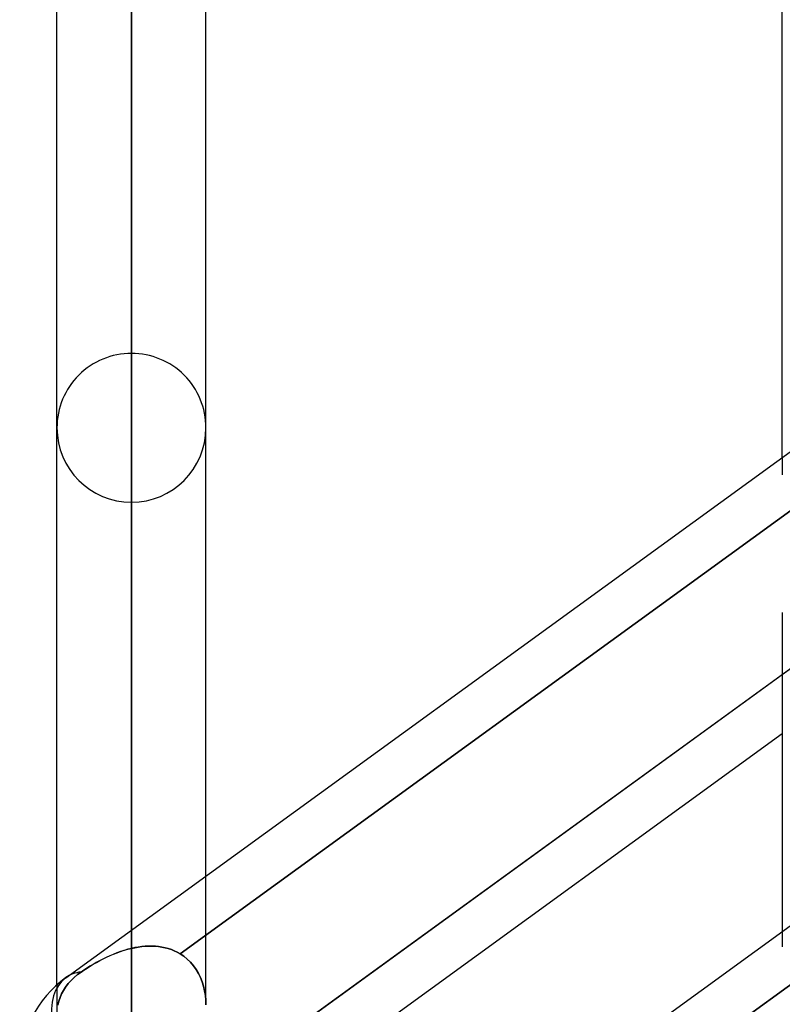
# Model space of a CAD drawing. Header units: millimetres. Extents: x -123 to 100, y -288 to 288.
# Tile 67 of 77: x -55 to -43, y 164 to 179. Entities that reach past the tile are written whole.
import ezdxf

# ---------------------------------------------------------------- set-up
doc = ezdxf.new("R2010")
doc.units = ezdxf.units.MM
doc.layers.add('MAIN-1', color=7, linetype='Continuous')
doc.layers.add('MAIN-2', color=7, linetype='Continuous')

msp = doc.modelspace()

# ---------------------------------------------------------------- linework, layer by layer
at = {"layer": 'MAIN-1'}
for p, q in [((-43.435, 172.666), (-43.435, 237.3)), ((-53.305, 165.497), (-53.305, 227.13)), ((-54.435, 164.665), (-54.435, 226)), ((-52.175, 166.318), (-52.175, 226)), ((-54.301, 164.773), (-32.301, 180.754)), ((-54.301, 157.582), (-32.301, 173.562)), ((-43.435, 170.313), (-43.435, 165.475)), ((-52.53, 162.767), (-43.435, 169.373)), ((-51.915, 162.317), (-43.435, 168.476))]:
    msp.add_line(p, q, dxfattribs=at)
msp.add_arc((-53.305, 163.402), 1.695, 125.9937, 180.0002, dxfattribs=at)
msp.add_ellipse((-53.305, 163.402), major_axis=(-0.996, 1.371), ratio=0.506681, start_param=0.000003, end_param=1.467775, dxfattribs=at)
at = {"layer": 'MAIN-2'}
for p, q in [((-53.305, 165.217), (-53.305, 227.13)), ((-53.305, 224.87), (-53.305, 163.729)), ((-53.305, 152.857), (-53.305, 209.502)), ((-53.305, 207.242), (-53.305, 151.258)), ((-53.305, 140.385), (-53.305, 191.874)), ((-53.305, 189.614), (-53.305, 138.786)), ((-53.305, 127.911), (-53.305, 174.246)), ((-43.435, 172.666), (-43.435, 172.403)), ((-53.305, 171.986), (-53.305, 126.312)), ((-43.14, 171.984), (-52.569, 165.135)), ((-52.569, 165.135), (-43.14, 171.984)), ((-43.105, 169.612), (-52.53, 162.767)), ((-43.435, 169.373), (-43.105, 169.612)), ((-52.175, 164.361), (-52.175, 166.318)), ((-53.305, 165.497), (-53.305, 165.217)), ((-43.435, 165.475), (-43.435, 165.242)), ((-53.253, 165.228), (-53.201, 165.238)), ((-53.201, 165.238), (-53.253, 165.229)), ((-53.201, 165.238), (-53.149, 165.245)), ((-53.149, 165.245), (-53.201, 165.238)), ((-53.149, 165.245), (-53.097, 165.249)), ((-53.097, 165.249), (-53.149, 165.245)), ((-53.097, 165.249), (-53.045, 165.252)), ((-53.045, 165.252), (-53.097, 165.249)), ((-53.045, 165.252), (-52.994, 165.252)), ((-52.994, 165.252), (-53.045, 165.252)), ((-52.994, 165.252), (-52.943, 165.25)), ((-52.943, 165.25), (-52.994, 165.252)), ((-52.943, 165.25), (-52.893, 165.245)), ((-52.893, 165.245), (-52.943, 165.25)), ((-52.893, 165.245), (-52.843, 165.237)), ((-52.843, 165.237), (-52.893, 165.245)), ((-52.843, 165.237), (-52.794, 165.227)), ((-52.794, 165.227), (-52.843, 165.237)), ((-53.734, 165.057), (-53.682, 165.083)), ((-53.634, 165.105), (-53.687, 165.08)), ((-53.682, 165.083), (-53.63, 165.107)), ((-53.581, 165.127), (-53.634, 165.105)), ((-53.63, 165.107), (-53.577, 165.129)), ((-53.527, 165.149), (-53.581, 165.127)), ((-53.577, 165.129), (-53.523, 165.15)), ((-53.472, 165.169), (-53.527, 165.149)), ((-53.523, 165.15), (-53.469, 165.17)), ((-53.417, 165.187), (-53.472, 165.169)), ((-53.469, 165.17), (-53.414, 165.188)), ((-53.361, 165.203), (-53.417, 165.187)), ((-53.414, 165.188), (-53.36, 165.203)), ((-53.305, 165.217), (-53.361, 165.203)), ((-53.36, 165.203), (-53.305, 165.217)), ((-53.253, 165.229), (-53.305, 165.217)), ((-53.305, 165.217), (-53.253, 165.228)), ((-52.794, 165.227), (-52.747, 165.214)), ((-52.747, 165.214), (-52.794, 165.227)), ((-52.747, 165.214), (-52.7, 165.198)), ((-52.7, 165.198), (-52.747, 165.214)), ((-52.7, 165.198), (-52.655, 165.18)), ((-52.655, 165.18), (-52.7, 165.198)), ((-52.655, 165.18), (-52.611, 165.159)), ((-52.611, 165.159), (-52.655, 165.18)), ((-52.611, 165.159), (-52.569, 165.135)), ((-52.569, 165.135), (-52.611, 165.159)), ((-52.512, 165.097), (-52.569, 165.135)), ((-52.569, 165.135), (-52.512, 165.097)), ((-52.459, 165.053), (-52.512, 165.097)), ((-52.512, 165.097), (-52.459, 165.054)), ((-53.934, 164.946), (-53.98, 164.918)), ((-53.979, 164.918), (-53.933, 164.947)), ((-53.887, 164.975), (-53.934, 164.946)), ((-53.933, 164.947), (-53.885, 164.976)), ((-53.839, 165.002), (-53.887, 164.975)), ((-53.885, 164.976), (-53.836, 165.004)), ((-53.789, 165.029), (-53.839, 165.002)), ((-53.836, 165.004), (-53.786, 165.031)), ((-53.738, 165.055), (-53.789, 165.029)), ((-53.786, 165.031), (-53.734, 165.057)), ((-53.687, 165.08), (-53.738, 165.055)), ((-52.459, 165.054), (-52.41, 165.006)), ((-52.41, 165.006), (-52.459, 165.053)), ((-52.365, 164.953), (-52.41, 165.006)), ((-52.41, 165.006), (-52.366, 164.954)), ((-52.366, 164.954), (-52.325, 164.898)), ((-52.325, 164.897), (-52.365, 164.953)), ((-54.172, 164.778), (-54.121, 164.82)), ((-54.121, 164.82), (-54.172, 164.778)), ((-54.121, 164.82), (-54.068, 164.859)), ((-54.068, 164.859), (-54.121, 164.82)), ((-54.025, 164.889), (-54.068, 164.859)), ((-54.068, 164.859), (-54.025, 164.889)), ((-53.98, 164.918), (-54.025, 164.889)), ((-54.025, 164.889), (-53.979, 164.918)), ((-43.105, 164.818), (-52.53, 157.972)), ((-52.53, 157.972), (-43.105, 164.818)), ((-52.325, 164.898), (-52.29, 164.838)), ((-52.29, 164.837), (-52.325, 164.897)), ((-52.29, 164.838), (-52.259, 164.775)), ((-52.259, 164.775), (-52.29, 164.837)), ((-54.435, 164.665), (-54.435, 164.232)), ((-54.303, 164.63), (-54.264, 164.682)), ((-54.264, 164.682), (-54.303, 164.63)), ((-54.264, 164.682), (-54.22, 164.731)), ((-54.22, 164.731), (-54.264, 164.682)), ((-54.22, 164.731), (-54.172, 164.778)), ((-54.172, 164.778), (-54.22, 164.731)), ((-52.233, 164.709), (-52.259, 164.775)), ((-52.259, 164.775), (-52.233, 164.71)), ((-52.233, 164.71), (-52.212, 164.642)), ((-52.212, 164.642), (-52.233, 164.709)), ((-52.196, 164.573), (-52.212, 164.642)), ((-52.212, 164.642), (-52.196, 164.573)), ((-54.388, 164.472), (-54.364, 164.527)), ((-54.364, 164.527), (-54.388, 164.472)), ((-54.364, 164.527), (-54.336, 164.579)), ((-54.336, 164.579), (-54.364, 164.527)), ((-54.336, 164.579), (-54.303, 164.63)), ((-54.303, 164.63), (-54.336, 164.579)), ((-52.184, 164.503), (-52.196, 164.573)), ((-52.196, 164.573), (-52.184, 164.503)), ((-52.177, 164.432), (-52.184, 164.503)), ((-52.184, 164.503), (-52.177, 164.432)), ((-54.423, 164.356), (-54.408, 164.415)), ((-54.408, 164.415), (-54.423, 164.356)), ((-54.408, 164.415), (-54.388, 164.472)), ((-54.388, 164.472), (-54.408, 164.415)), ((-52.175, 164.361), (-52.177, 164.432)), ((-52.177, 164.432), (-52.175, 164.361))]:
    msp.add_line(p, q, dxfattribs=at)
for start, end in [(90, 180.0002), (359.9998, 90), (180.0002, 270), (270, 359.9998)]:
    msp.add_arc((-53.305, 173.116), 1.13, start, end, dxfattribs=at)
for start_param, end_param in [(-0.282278, -0.000773), (-0.282278, -0.000773), (0.000003, 1.467775), (-0.000773, 0.000003), (-0.000773, 0.000003)]:
    msp.add_ellipse((-53.305, 163.402), major_axis=(-0.996, 1.371), ratio=0.506681, start_param=start_param, end_param=end_param, dxfattribs=at)

doc.saveas('drawing.dxf')
